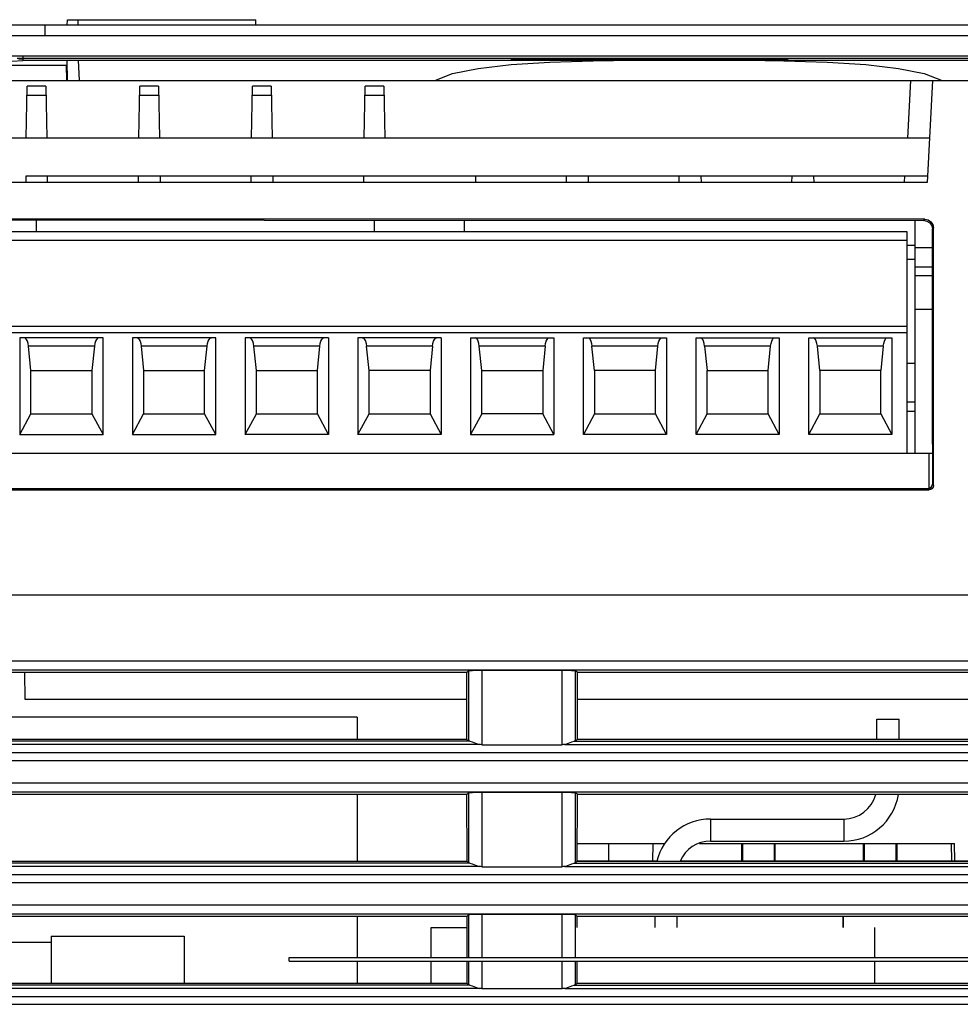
# Model space of a CAD drawing. Header units: millimetres. Extents: x 0 to 600, y 0 to 600.
# Tile 13 of 48: x 287 to 330, y 128 to 173. Entities that reach past the tile are written whole.
import ezdxf

# ---------------------------------------------------------------- set-up
doc = ezdxf.new("R2010")
doc.units = ezdxf.units.MM
doc.header["$LTSCALE"] = 39.111111
doc.layers.get('0').update_dxf_attribs({"linetype": 'CONTINUOUS'})

msp = doc.modelspace()

# ---------------------------------------------------------------- linework, layer by layer
at = {"color": 7, "linetype": 'CONTINUOUS'}
for p, q in [((289.505, 172.568), (289.509, 172.817)), ((289.509, 172.817), (289.999, 172.817)), ((290.003, 172.568), (289.999, 172.817)), ((289.999, 172.81), (297.999, 172.81)), ((298.003, 172.568), (297.999, 172.81)), ((287.627, 172.568), (286.746, 172.567)), ((288.504, 172.568), (287.627, 172.568)), ((346.506, 172.568), (288.504, 172.568)), ((288.504, 172.095), (288.504, 172.568)), ((287.619, 172.095), (286.73, 172.094)), ((288.504, 172.095), (287.619, 172.095)), ((346.506, 172.095), (288.504, 172.095)), ((344.806, 171.169), (285.788, 171.169)), ((287.504, 171.066), (287.248, 171.067)), ((287.505, 171.038), (287.326, 171.028)), ((287.334, 171.071), (287.503, 171.078)), ((287.504, 171.165), (287.504, 170.992)), ((345.506, 171.065), (287.504, 171.065)), ((287.504, 170.992), (345.506, 170.992)), ((288.504, 171.169), (288.504, 171.165)), ((289.521, 170.066), (289.505, 170.992)), ((290.055, 170.09), (290.009, 170.974)), ((311.38, 171.042), (309.504, 171.042)), ((309.504, 171.042), (314.505, 171.012)), ((312.63, 171.034), (311.38, 171.042)), ((318.88, 171.034), (312.63, 171.034)), ((312.942, 171.031), (318.567, 171.031)), ((313.211, 170.963), (315.045, 170.992)), ((315.755, 171.014), (314.504, 171.022)), ((314.505, 171.012), (314.505, 171.022)), ((314.505, 171.012), (317.005, 171.012)), ((317.005, 171.022), (315.755, 171.014)), ((317.005, 171.012), (322.005, 171.042)), ((317.005, 171.012), (317.005, 171.022)), ((320.13, 171.042), (318.88, 171.034)), ((320.129, 170.99), (321.8, 170.963)), ((322.005, 171.042), (320.13, 171.042)), ((286.239, 170.769), (289.478, 170.769)), ((287.506, 170.958), (287.011, 170.928)), ((289.49, 170.069), (289.478, 170.769)), ((306.875, 170.384), (308.035, 170.621)), ((308.035, 170.621), (309.511, 170.789)), ((309.511, 170.789), (311.254, 170.898)), ((311.254, 170.898), (313.211, 170.963)), ((321.8, 170.963), (323.756, 170.898)), ((323.756, 170.898), (325.499, 170.789)), ((325.499, 170.789), (326.974, 170.621)), ((326.974, 170.621), (328.134, 170.384)), ((289.518, 170.218), (289.487, 170.218)), ((306.068, 170.069), (306.875, 170.384)), ((328.134, 170.384), (328.942, 170.069)), ((286.203, 170.069), (351.066, 170.069)), ((287.65, 167.474), (287.691, 169.824)), ((288.536, 169.824), (287.691, 169.824)), ((288.536, 169.824), (288.578, 167.469)), ((292.73, 167.474), (292.771, 169.824)), ((293.617, 169.824), (292.771, 169.824)), ((293.617, 169.824), (293.658, 167.469)), ((297.81, 167.474), (297.851, 169.824)), ((298.697, 169.824), (297.851, 169.824)), ((298.697, 169.824), (298.738, 167.469)), ((302.89, 167.474), (302.931, 169.824)), ((303.777, 169.824), (302.931, 169.824)), ((303.777, 169.824), (303.818, 167.469)), ((327.398, 167.469), (327.534, 170.069)), ((328.505, 170.069), (328.264, 165.469)), ((288.544, 169.397), (287.683, 169.397)), ((293.624, 169.397), (292.764, 169.397)), ((298.704, 169.397), (297.844, 169.397)), ((303.784, 169.397), (302.924, 169.397)), ((328.369, 167.469), (286.066, 167.469)), ((287.653, 165.468), (287.658, 165.769)), ((287.658, 165.769), (328.28, 165.769)), ((288.612, 165.469), (288.607, 165.769)), ((292.7, 165.769), (292.695, 165.469)), ((293.687, 165.769), (293.693, 165.469)), ((297.781, 165.769), (297.775, 165.469)), ((298.768, 165.769), (298.773, 165.469)), ((302.861, 165.769), (302.855, 165.469)), ((307.908, 165.769), (307.913, 165.469)), ((312.001, 165.769), (311.996, 165.469)), ((312.988, 165.769), (312.993, 165.469)), ((317.081, 165.769), (317.076, 165.469)), ((318.068, 165.769), (318.074, 165.469)), ((322.161, 165.769), (322.156, 165.469)), ((323.149, 165.769), (323.154, 165.469)), ((327.242, 165.769), (327.236, 165.469)), ((328.264, 165.469), (285.738, 165.469)), ((328.158, 163.821), (283.551, 163.821)), ((298.376, 163.769), (286.018, 163.769)), ((288.104, 163.769), (288.104, 163.269)), ((298.376, 163.769), (328.102, 163.766)), ((303.344, 163.769), (303.344, 163.269)), ((307.394, 163.768), (307.394, 163.269)), ((327.715, 163.766), (327.715, 153.269)), ((328.089, 163.769), (328.255, 163.736)), ((328.102, 163.766), (328.158, 163.821)), ((328.158, 163.821), (328.311, 163.791)), ((328.255, 163.736), (328.385, 163.649)), ((328.311, 163.791), (328.441, 163.704)), ((328.385, 163.649), (328.472, 163.519)), ((328.441, 163.704), (328.528, 163.574)), ((328.472, 163.519), (328.502, 163.366)), ((328.502, 163.366), (328.558, 163.422)), ((328.528, 163.574), (328.558, 163.422)), ((328.558, 151.816), (328.558, 163.422)), ((286.704, 163.269), (327.345, 163.269)), ((327.345, 163.269), (327.345, 153.269)), ((328.505, 153.669), (328.502, 163.366)), ((327.345, 162.856), (286.704, 162.856)), ((327.345, 162.648), (327.715, 162.648)), ((327.715, 162.541), (328.502, 162.541)), ((327.345, 162.015), (327.715, 162.015)), ((327.715, 161.669), (328.503, 161.669)), ((327.715, 161.276), (328.503, 161.276)), ((327.715, 159.769), (328.503, 159.769)), ((286.704, 158.999), (327.345, 158.999)), ((327.345, 158.699), (286.704, 158.699)), ((291.119, 158.469), (287.369, 158.469)), ((287.369, 158.469), (287.369, 154.111)), ((287.624, 158.451), (287.574, 158.469)), ((287.671, 158.399), (287.624, 158.451)), ((287.709, 158.318), (287.671, 158.399)), ((287.739, 158.215), (287.709, 158.318)), ((287.756, 158.098), (287.739, 158.215)), ((290.731, 158.098), (287.756, 158.098)), ((287.869, 156.989), (287.756, 158.098)), ((290.731, 158.098), (290.619, 156.989)), ((290.749, 158.215), (290.731, 158.098)), ((290.778, 158.317), (290.749, 158.215)), ((290.817, 158.399), (290.778, 158.317)), ((290.863, 158.451), (290.817, 158.399)), ((290.913, 158.469), (290.863, 158.451)), ((291.119, 154.111), (291.119, 158.469)), ((296.199, 158.469), (292.449, 158.469)), ((292.449, 158.469), (292.449, 154.111)), ((292.654, 158.469), (292.705, 158.451)), ((292.705, 158.451), (292.751, 158.398)), ((292.751, 158.398), (292.79, 158.317)), ((292.79, 158.317), (292.819, 158.215)), ((292.819, 158.215), (292.837, 158.098)), ((295.811, 158.098), (292.837, 158.098)), ((292.837, 158.098), (292.949, 156.989)), ((295.699, 156.989), (295.811, 158.098)), ((295.811, 158.098), (295.829, 158.215)), ((295.829, 158.215), (295.858, 158.318)), ((295.858, 158.318), (295.897, 158.399)), ((295.897, 158.399), (295.943, 158.451)), ((295.943, 158.451), (295.993, 158.469)), ((296.199, 154.111), (296.199, 158.469)), ((301.279, 158.469), (297.529, 158.469)), ((297.529, 158.469), (297.529, 154.111)), ((297.785, 158.451), (297.735, 158.469)), ((297.831, 158.399), (297.785, 158.451)), ((297.87, 158.318), (297.831, 158.399)), ((297.899, 158.215), (297.87, 158.318)), ((297.917, 158.098), (297.899, 158.215)), ((300.891, 158.098), (297.917, 158.098)), ((298.029, 156.989), (297.917, 158.098)), ((300.779, 156.989), (300.891, 158.098)), ((300.891, 158.098), (300.909, 158.215)), ((300.909, 158.215), (300.938, 158.318)), ((300.938, 158.318), (300.977, 158.399)), ((300.977, 158.399), (301.023, 158.451)), ((301.023, 158.451), (301.074, 158.469)), ((301.279, 158.469), (301.279, 154.111)), ((306.359, 158.469), (302.609, 158.469)), ((302.609, 158.469), (302.609, 154.111)), ((302.815, 158.469), (302.865, 158.451)), ((302.865, 158.451), (302.911, 158.398)), ((302.911, 158.398), (302.95, 158.317)), ((302.95, 158.317), (302.979, 158.215)), ((302.979, 158.215), (302.997, 158.098)), ((305.972, 158.098), (302.997, 158.098)), ((303.109, 156.989), (302.997, 158.098)), ((305.972, 158.098), (305.859, 156.989)), ((305.972, 158.098), (305.99, 158.215)), ((305.99, 158.215), (306.019, 158.318)), ((306.019, 158.318), (306.057, 158.399)), ((306.057, 158.399), (306.104, 158.451)), ((306.104, 158.451), (306.154, 158.469)), ((306.359, 158.469), (306.359, 154.111)), ((307.689, 158.469), (311.44, 158.469)), ((307.689, 158.469), (307.689, 154.111)), ((307.945, 158.451), (307.895, 158.469)), ((307.991, 158.399), (307.945, 158.451)), ((308.03, 158.318), (307.991, 158.399)), ((308.059, 158.215), (308.03, 158.318)), ((308.077, 158.098), (308.059, 158.215)), ((311.052, 158.098), (308.077, 158.098)), ((308.189, 156.989), (308.077, 158.098)), ((311.052, 158.098), (310.94, 156.989)), ((311.052, 158.098), (311.07, 158.215)), ((311.07, 158.215), (311.099, 158.318)), ((311.099, 158.318), (311.137, 158.399)), ((311.137, 158.399), (311.184, 158.451)), ((311.184, 158.451), (311.234, 158.469)), ((311.44, 158.469), (311.44, 154.111)), ((312.77, 158.469), (316.52, 158.469)), ((312.77, 154.111), (312.77, 158.469)), ((312.975, 158.469), (313.026, 158.451)), ((313.026, 158.451), (313.072, 158.398)), ((313.072, 158.398), (313.11, 158.317)), ((313.11, 158.317), (313.139, 158.215)), ((313.139, 158.215), (313.157, 158.098)), ((316.132, 158.098), (313.157, 158.098)), ((313.27, 156.989), (313.157, 158.098)), ((316.02, 156.989), (316.132, 158.098)), ((316.132, 158.098), (316.15, 158.215)), ((316.15, 158.215), (316.179, 158.318)), ((316.179, 158.318), (316.218, 158.399)), ((316.218, 158.399), (316.264, 158.451)), ((316.264, 158.451), (316.314, 158.469)), ((316.52, 158.469), (316.52, 154.111)), ((317.85, 158.469), (321.6, 158.469)), ((317.85, 154.111), (317.85, 158.469)), ((318.106, 158.451), (318.055, 158.469)), ((318.152, 158.399), (318.106, 158.451)), ((318.191, 158.318), (318.152, 158.399)), ((318.22, 158.215), (318.191, 158.318)), ((318.238, 158.098), (318.22, 158.215)), ((321.212, 158.098), (318.238, 158.098)), ((318.238, 158.098), (318.35, 156.989)), ((321.1, 156.989), (321.212, 158.098)), ((321.212, 158.098), (321.23, 158.215)), ((321.23, 158.215), (321.259, 158.318)), ((321.259, 158.318), (321.298, 158.399)), ((321.298, 158.399), (321.344, 158.451)), ((321.344, 158.451), (321.394, 158.469)), ((321.6, 158.469), (321.6, 154.111)), ((322.93, 158.469), (326.68, 158.469)), ((322.93, 154.111), (322.93, 158.469)), ((323.186, 158.451), (323.136, 158.469)), ((323.232, 158.399), (323.186, 158.451)), ((323.271, 158.318), (323.232, 158.399)), ((323.3, 158.215), (323.271, 158.318)), ((323.318, 158.098), (323.3, 158.215)), ((326.292, 158.098), (323.318, 158.098)), ((323.43, 156.989), (323.318, 158.098)), ((326.292, 158.098), (326.18, 156.989)), ((326.292, 158.098), (326.31, 158.215)), ((326.31, 158.215), (326.339, 158.318)), ((326.339, 158.318), (326.378, 158.399)), ((326.378, 158.399), (326.424, 158.451)), ((326.424, 158.451), (326.475, 158.469)), ((326.68, 158.469), (326.68, 154.111)), ((327.345, 157.324), (327.715, 157.324)), ((287.869, 156.989), (290.619, 156.989)), ((287.869, 155.039), (287.869, 156.989)), ((290.619, 156.989), (290.619, 155.039)), ((292.949, 156.989), (295.699, 156.989)), ((292.949, 156.989), (292.949, 155.039)), ((295.699, 155.039), (295.699, 156.989)), ((298.029, 156.989), (300.779, 156.989)), ((298.029, 155.039), (298.029, 156.989)), ((300.779, 155.039), (300.779, 156.989)), ((305.859, 156.989), (303.109, 156.989)), ((303.109, 155.039), (303.109, 156.989)), ((305.859, 156.989), (305.859, 155.039)), ((308.189, 156.989), (310.94, 156.989)), ((308.189, 155.039), (308.189, 156.989)), ((310.94, 156.989), (310.94, 155.039)), ((316.02, 156.989), (313.27, 156.989)), ((313.27, 156.989), (313.27, 155.039)), ((316.02, 155.039), (316.02, 156.989)), ((318.35, 156.989), (321.1, 156.989)), ((318.35, 155.039), (318.35, 156.989)), ((321.1, 155.039), (321.1, 156.989)), ((326.18, 156.989), (323.43, 156.989)), ((323.43, 156.989), (323.43, 155.039)), ((326.18, 155.039), (326.18, 156.989)), ((327.345, 155.589), (327.715, 155.589)), ((287.369, 154.111), (287.869, 155.039)), ((287.869, 155.039), (290.619, 155.039)), ((290.619, 155.039), (291.119, 154.111)), ((292.449, 154.111), (292.949, 155.039)), ((292.949, 155.039), (295.699, 155.039)), ((296.199, 154.111), (295.699, 155.039)), ((297.529, 154.111), (298.029, 155.039)), ((298.029, 155.039), (300.779, 155.039)), ((301.279, 154.111), (300.779, 155.039)), ((302.609, 154.111), (303.109, 155.039)), ((303.109, 155.039), (305.859, 155.039)), ((305.859, 155.039), (306.359, 154.111)), ((308.189, 155.039), (307.689, 154.111)), ((310.94, 155.039), (308.189, 155.039)), ((311.44, 154.111), (310.94, 155.039)), ((313.27, 155.039), (312.77, 154.111)), ((313.27, 155.039), (316.02, 155.039)), ((316.52, 154.111), (316.02, 155.039)), ((317.85, 154.111), (318.35, 155.039)), ((318.35, 155.039), (321.1, 155.039)), ((321.6, 154.111), (321.1, 155.039)), ((322.93, 154.111), (323.43, 155.039)), ((323.43, 155.039), (326.18, 155.039)), ((326.18, 155.039), (326.68, 154.111)), ((327.345, 155.169), (327.715, 155.169)), ((287.369, 154.111), (291.119, 154.111)), ((292.449, 154.111), (296.199, 154.111)), ((301.279, 154.111), (297.529, 154.111)), ((306.359, 154.111), (302.609, 154.111)), ((307.689, 154.111), (311.44, 154.111)), ((316.52, 154.111), (312.77, 154.111)), ((321.6, 154.111), (317.85, 154.111)), ((326.68, 154.111), (322.93, 154.111)), ((328.505, 153.669), (328.505, 153.669)), ((328.505, 153.669), (328.505, 151.869)), ((285.099, 153.269), (328.505, 153.269)), ((328.355, 151.669), (328.355, 153.269)), ((284.351, 151.616), (328.358, 151.616)), ((285.272, 151.669), (328.355, 151.669)), ((328.305, 151.669), (328.358, 151.616)), ((328.355, 151.679), (328.381, 151.684)), ((328.433, 151.631), (328.358, 151.616)), ((328.381, 151.684), (328.446, 151.727)), ((328.499, 151.675), (328.433, 151.631)), ((328.446, 151.727), (328.49, 151.792)), ((328.49, 151.792), (328.505, 151.869)), ((328.542, 151.74), (328.499, 151.675)), ((328.505, 151.869), (328.558, 151.816)), ((328.558, 151.816), (328.542, 151.74)), ((339.006, 146.868), (283.003, 146.868)), ((338.745, 143.882), (251.763, 143.882)), ((336.131, 143.483), (254.377, 143.483)), ((307.505, 143.369), (307.589, 143.452)), ((307.589, 143.452), (307.641, 143.462)), ((307.589, 143.452), (307.589, 140.284)), ((307.641, 143.462), (307.774, 143.47)), ((307.774, 143.47), (307.966, 143.476)), ((307.966, 143.476), (308.188, 143.478)), ((308.188, 143.478), (311.821, 143.478)), ((308.188, 143.478), (308.188, 140.118)), ((311.821, 143.478), (312.043, 143.476)), ((311.821, 140.118), (311.821, 143.478)), ((312.043, 143.476), (312.235, 143.47)), ((312.235, 143.47), (312.368, 143.462)), ((312.368, 143.462), (312.42, 143.452)), ((312.504, 143.369), (312.42, 143.452)), ((312.42, 140.284), (312.42, 143.452)), ((307.505, 143.369), (283.003, 143.369)), ((287.573, 143.369), (287.594, 142.168)), ((307.505, 143.369), (307.507, 140.366)), ((312.502, 140.366), (312.504, 143.369)), ((335.806, 143.369), (312.504, 143.369)), ((287.594, 142.168), (307.506, 142.168)), ((312.503, 142.168), (336.007, 142.168)), ((302.58, 141.368), (283.002, 141.368)), ((302.58, 141.368), (302.58, 140.366)), ((326.005, 140.366), (326.005, 141.268)), ((326.006, 141.268), (327.005, 141.268)), ((327.005, 140.366), (327.005, 141.268)), ((283.001, 140.366), (307.507, 140.366)), ((307.507, 140.366), (307.589, 140.284)), ((312.502, 140.366), (312.42, 140.284)), ((312.502, 140.366), (335.808, 140.366)), ((308.08, 140.128), (282.428, 140.128)), ((307.646, 140.274), (282.861, 140.274)), ((307.606, 140.279), (307.589, 140.284)), ((307.646, 140.274), (307.606, 140.279)), ((307.646, 140.274), (307.751, 140.243)), ((307.751, 140.243), (307.903, 140.181)), ((307.903, 140.181), (308.08, 140.128)), ((308.134, 140.121), (308.08, 140.128)), ((308.188, 140.118), (308.134, 140.121)), ((308.188, 140.118), (311.821, 140.118)), ((311.875, 140.121), (311.821, 140.118)), ((311.929, 140.128), (311.875, 140.121)), ((311.929, 140.128), (312.106, 140.181)), ((311.929, 140.128), (336.137, 140.128)), ((312.106, 140.181), (312.256, 140.242)), ((312.256, 140.242), (312.363, 140.274)), ((312.403, 140.279), (312.363, 140.274)), ((312.363, 140.274), (335.901, 140.274)), ((312.42, 140.284), (312.403, 140.279)), ((253.226, 139.765), (337.282, 139.765)), ((251.763, 139.411), (338.745, 139.411)), ((338.745, 138.382), (251.763, 138.382)), ((336.131, 137.982), (254.377, 137.982)), ((307.509, 137.873), (282.999, 137.873)), ((302.58, 137.873), (302.58, 134.861)), ((307.509, 137.873), (307.589, 137.952)), ((307.509, 137.873), (307.511, 134.861)), ((307.589, 137.952), (307.641, 137.962)), ((307.589, 137.952), (307.589, 134.784)), ((307.641, 137.962), (307.774, 137.97)), ((307.774, 137.97), (307.966, 137.975)), ((307.966, 137.975), (308.188, 137.977)), ((308.188, 137.977), (311.821, 137.977)), ((308.188, 137.977), (308.188, 134.618)), ((311.821, 137.977), (312.043, 137.975)), ((311.821, 134.618), (311.821, 137.977)), ((312.043, 137.975), (312.235, 137.97)), ((312.235, 137.97), (312.368, 137.962)), ((312.368, 137.962), (312.42, 137.952)), ((312.5, 137.873), (312.42, 137.952)), ((312.42, 134.784), (312.42, 137.952)), ((312.498, 134.861), (312.5, 137.873)), ((335.81, 137.873), (312.5, 137.873)), ((318.505, 136.768), (324.505, 136.768)), ((318.505, 136.768), (318.505, 135.768)), ((324.505, 136.768), (324.505, 135.768)), ((312.498, 135.668), (316.455, 135.668)), ((313.905, 135.668), (313.905, 134.861)), ((315.899, 135.668), (315.885, 134.861)), ((317.999, 135.668), (329.505, 135.668)), ((318.505, 135.768), (324.505, 135.768)), ((319.905, 135.668), (319.905, 134.868)), ((319.94, 135.668), (319.94, 134.868)), ((321.387, 134.868), (321.387, 135.668)), ((321.405, 135.668), (321.405, 134.868)), ((325.405, 134.868), (325.405, 135.668)), ((325.423, 135.668), (325.423, 134.868)), ((326.87, 134.868), (326.87, 135.668)), ((326.905, 135.668), (326.905, 134.868)), ((329.374, 134.861), (329.367, 135.667)), ((329.519, 134.861), (329.505, 135.668)), ((308.08, 134.628), (282.428, 134.628)), ((307.646, 134.774), (282.861, 134.774)), ((282.997, 134.861), (307.511, 134.861)), ((307.511, 134.861), (307.589, 134.784)), ((307.606, 134.779), (307.589, 134.784)), ((307.646, 134.774), (307.606, 134.779)), ((307.646, 134.774), (307.751, 134.743)), ((307.751, 134.743), (307.903, 134.681)), ((307.903, 134.681), (308.08, 134.628)), ((308.134, 134.621), (308.08, 134.628)), ((308.188, 134.618), (308.134, 134.621)), ((308.188, 134.618), (311.821, 134.618)), ((311.875, 134.621), (311.821, 134.618)), ((311.929, 134.628), (311.875, 134.621)), ((311.929, 134.628), (312.106, 134.681)), ((311.929, 134.628), (336.279, 134.628)), ((312.106, 134.681), (312.256, 134.742)), ((312.256, 134.742), (312.363, 134.774)), ((312.403, 134.779), (312.363, 134.774)), ((312.363, 134.774), (336.101, 134.774)), ((312.42, 134.784), (312.403, 134.779)), ((312.498, 134.861), (312.42, 134.784)), ((316.084, 134.868), (312.498, 134.868)), ((312.498, 134.861), (336.012, 134.861)), ((331.555, 134.868), (317.144, 134.868)), ((253.226, 134.264), (337.544, 134.264)), ((251.763, 133.911), (338.745, 133.911)), ((338.745, 132.882), (251.763, 132.882)), ((336.131, 132.482), (254.377, 132.482)), ((307.513, 132.377), (282.995, 132.377)), ((302.58, 132.377), (302.58, 130.525)), ((307.513, 132.377), (307.589, 132.452)), ((307.513, 132.377), (307.515, 130.525)), ((307.589, 132.452), (307.641, 132.462)), ((307.589, 132.452), (307.589, 130.525)), ((307.641, 132.462), (307.774, 132.47)), ((307.774, 132.47), (307.966, 132.475)), ((307.966, 132.475), (308.188, 132.477)), ((308.188, 132.477), (311.821, 132.477)), ((308.188, 132.477), (308.188, 130.525)), ((311.821, 132.477), (312.043, 132.475)), ((311.821, 130.525), (311.821, 132.477)), ((312.043, 132.475), (312.235, 132.47)), ((312.235, 132.47), (312.368, 132.462)), ((312.368, 132.462), (312.42, 132.452)), ((312.496, 132.377), (312.42, 132.452)), ((312.42, 130.525), (312.42, 132.452)), ((312.495, 131.868), (312.496, 132.377)), ((335.814, 132.377), (312.496, 132.377)), ((316.005, 131.868), (316.005, 132.377)), ((317.005, 131.868), (317.005, 132.377)), ((324.476, 132.377), (324.476, 131.868)), ((324.479, 131.868), (324.479, 132.377)), ((288.773, 131.484), (294.773, 131.484)), ((288.773, 131.484), (288.773, 129.357)), ((294.773, 131.484), (294.773, 129.357)), ((305.904, 131.868), (307.514, 131.868)), ((305.904, 130.525), (305.904, 131.868)), ((325.905, 130.525), (325.905, 131.868)), ((282.994, 131.209), (288.773, 131.209)), ((299.504, 130.525), (334.005, 130.525)), ((299.504, 130.35), (299.504, 130.525)), ((299.504, 130.35), (334.005, 130.35)), ((302.58, 130.35), (302.58, 129.357)), ((305.904, 129.357), (305.904, 130.35)), ((307.515, 130.35), (307.515, 129.357)), ((307.589, 130.35), (307.589, 129.284)), ((308.188, 130.35), (308.188, 129.118)), ((311.821, 129.118), (311.821, 130.35)), ((312.42, 129.284), (312.42, 130.35)), ((312.494, 129.357), (312.494, 130.35)), ((325.905, 129.357), (325.905, 130.35)), ((307.646, 129.274), (282.861, 129.274)), ((282.992, 129.357), (307.515, 129.357)), ((307.515, 129.357), (307.589, 129.284)), ((307.606, 129.278), (307.589, 129.284)), ((307.646, 129.274), (307.606, 129.278)), ((307.646, 129.274), (307.751, 129.243)), ((307.751, 129.243), (307.903, 129.18)), ((312.106, 129.18), (312.256, 129.242)), ((312.256, 129.242), (312.363, 129.274)), ((312.403, 129.278), (312.363, 129.274)), ((312.363, 129.274), (335.901, 129.274)), ((312.42, 129.284), (312.403, 129.278)), ((312.494, 129.357), (312.42, 129.284)), ((312.494, 129.357), (335.817, 129.357)), ((308.08, 129.128), (282.428, 129.128)), ((307.903, 129.18), (308.08, 129.128)), ((308.134, 129.12), (308.08, 129.128)), ((308.188, 129.118), (308.134, 129.12)), ((308.188, 129.118), (311.821, 129.118)), ((311.875, 129.12), (311.821, 129.118)), ((311.929, 129.128), (311.875, 129.12)), ((311.929, 129.128), (312.106, 129.18)), ((311.929, 129.128), (336.137, 129.128)), ((251.763, 128.411), (338.745, 128.411)), ((253.226, 128.764), (337.282, 128.764))]:
    msp.add_line(p, q, dxfattribs=at)
for centre, radius, start, end in [((324.505, 138.268), 1.5, 270, 344.7014), ((324.505, 138.268), 2.5, 270, 350.833), ((318.505, 134.268), 2.5, 90, 166.2498), ((318.505, 134.268), 1.5, 90, 156.504)]:
    msp.add_arc(centre, radius, start, end, dxfattribs=at)

doc.saveas('drawing.dxf')
